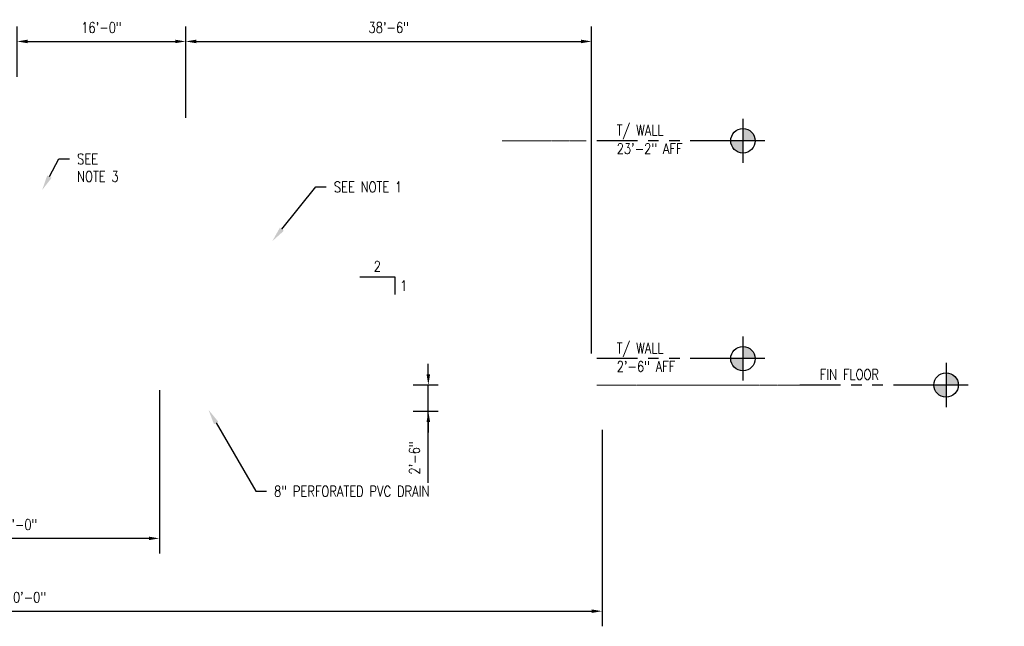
# Model space of a CAD drawing. Header units: inches. Extents: x -23263 to 12194, y -1275 to 507.
# Tile 7 of 8: x -3 to 1118, y -1275 to -584. Entities that reach past the tile are written whole.
import ezdxf
from ezdxf import colors
from ezdxf.entities.mleader import LeaderData, LeaderLine
from ezdxf.math import Vec2, Vec3

# ---------------------------------------------------------------- set-up
doc = ezdxf.new("R2010")
doc.units = ezdxf.units.IN
doc.header["$MEASUREMENT"] = 0
doc.linetypes.add('PHANTOM2', pattern=[1.25, 0.625, -0.125, 0.125, -0.125, 0.125, -0.125])
doc.layers.add('S-ANNO-DIMS', color=1, linetype='Continuous')
doc.layers.add('S-ANNO-TEXT', color=2, linetype='Continuous')
doc.layers.add('S-ANNO-SYMB', color=2, linetype='Continuous', lineweight=25)
doc.styles.add('Annotative', font='romans.shx', dxfattribs={"width": 0.8, "height": 0.125})
doc.styles.get("Standard").update_dxf_attribs({"font": 'romans.shx', "width": 0.8})
doc.dimstyles.new('Annotative', dxfattribs={"dimscale": 0, "dimtxt": 0.125, "dimasz": 0.125, "dimexe": 0.179688, "dimexo": 0.0625, "dimgap": 0.09, "dimtad": 1, "dimdec": 3, "dimzin": 3, "dimdsep": 46, "dimlunit": 4, "dimtxsty": 'Annotative', "dimcen": 0.09, "dimclrt": 2, "dimazin": 2, "dimtfac": 1, "dimtdec": 3, "dimtmove": 1, "dimatfit": 3, "dimfxl": 1, "dimtfill": 1, "dimfrac": 2, "dimtolj": 1, "dimtzin": 0, "dimarcsym": 0})

# ---------------------------------------------------------------- blocks, each defined once
blk = doc.blocks.new('*D26')
at = {"layer": 'Defpoints', "color": 0, "transparency": 16777216}
for p in [(-168, -1000), (156, -1000), (-168, -1174.6)]:
    blk.add_point(p, dxfattribs=at)
at = {"layer": 'S-ANNO-DIMS', "color": 0, "lineweight": -2, "transparency": 16777216}
for p, q in [((-168, -1006), (-168, -1191.9)), ((156, -1006), (156, -1191.9)), ((144, -1174.6), (-156, -1174.6))]:
    blk.add_line(p, q, dxfattribs=at)
at = {"layer": 'S-ANNO-DIMS', "color": 0, "transparency": 16777216}
for points in [[(-156, -1172.6), (-156, -1176.6), (-168, -1174.6)], [(144, -1172.6), (144, -1176.6), (156, -1174.6)]]:
    blk.add_solid(points, dxfattribs=at)
at = {"layer": 'S-ANNO-DIMS', "color": 2, "transparency": 16777216, "insert": (-6, -1158.9), "char_height": 12, "attachment_point": 5, "style": 'Annotative', "bg_fill": 3, "box_fill_scale": 1.25, "bg_fill_color": 256, "bg_fill_true_color": 13158600, "bg_fill_transparency": 0}
blk.add_mtext('\\A1;27\'-0"', dxfattribs=at)
blk = doc.blocks.new('*D22')
at = {"layer": 'Defpoints', "color": 0, "transparency": 16777216}
for p in [(186, -608.9), (-6, -655.2), (186, -702)]:
    blk.add_point(p, dxfattribs=at)
at = {"layer": 'S-ANNO-DIMS', "color": 0, "lineweight": -2, "transparency": 16777216}
for p, q in [((-6, -649.2), (-6, -591.7)), ((186, -696), (186, -591.7)), ((6, -608.9), (174, -608.9))]:
    blk.add_line(p, q, dxfattribs=at)
at = {"layer": 'S-ANNO-DIMS', "color": 0, "transparency": 16777216}
for points in [[(6, -606.9), (6, -610.9), (-6, -608.9)], [(174, -606.9), (174, -610.9), (186, -608.9)]]:
    blk.add_solid(points, dxfattribs=at)
at = {"layer": 'S-ANNO-DIMS', "color": 2, "transparency": 16777216, "insert": (90, -593.1), "char_height": 12, "attachment_point": 5, "style": 'Annotative', "bg_fill": 3, "box_fill_scale": 1.25, "bg_fill_color": 256, "bg_fill_true_color": 13158600, "bg_fill_transparency": 0}
blk.add_mtext('\\A1;16\'-0"', dxfattribs=at)
blk = doc.blocks.new('*D23')
at = {"layer": 'Defpoints', "color": 0, "transparency": 16777216}
for p in [(648, -608.9), (186, -702), (648, -970)]:
    blk.add_point(p, dxfattribs=at)
at = {"layer": 'S-ANNO-DIMS', "color": 0, "lineweight": -2, "transparency": 16777216}
for p, q in [((186, -696), (186, -591.7)), ((648, -964), (648, -591.7)), ((198, -608.9), (636, -608.9))]:
    blk.add_line(p, q, dxfattribs=at)
at = {"layer": 'S-ANNO-DIMS', "color": 0, "transparency": 16777216}
for points in [[(198, -606.9), (198, -610.9), (186, -608.9)], [(636, -606.9), (636, -610.9), (648, -608.9)]]:
    blk.add_solid(points, dxfattribs=at)
at = {"layer": 'S-ANNO-DIMS', "color": 2, "transparency": 16777216, "insert": (417, -593.1), "char_height": 12, "attachment_point": 5, "style": 'Annotative', "bg_fill": 3, "box_fill_scale": 1.25, "bg_fill_color": 256, "bg_fill_true_color": 13158600, "bg_fill_transparency": 0}
blk.add_mtext('\\A1;38\'-6"', dxfattribs=at)
blk = doc.blocks.new('*D27')
at = {"layer": 'Defpoints', "color": 0, "transparency": 16777216}
for p in [(-660, -1030), (660, -1045), (660, -1257.5)]:
    blk.add_point(p, dxfattribs=at)
at = {"layer": 'S-ANNO-DIMS', "color": 0, "lineweight": -2, "transparency": 16777216}
for p, q in [((-660, -1036), (-660, -1274.7)), ((660, -1051), (660, -1274.7)), ((-648, -1257.5), (648, -1257.5))]:
    blk.add_line(p, q, dxfattribs=at)
at = {"layer": 'S-ANNO-DIMS', "color": 0, "transparency": 16777216}
for points in [[(-648, -1255.5), (-648, -1259.5), (-660, -1257.5)], [(648, -1255.5), (648, -1259.5), (660, -1257.5)]]:
    blk.add_solid(points, dxfattribs=at)
at = {"layer": 'S-ANNO-DIMS', "color": 2, "transparency": 16777216, "insert": (0, -1241.7), "char_height": 12, "attachment_point": 5, "style": 'Annotative', "bg_fill": 3, "box_fill_scale": 1.25, "bg_fill_color": 256, "bg_fill_true_color": 13158600, "bg_fill_transparency": 0}
blk.add_mtext('\\A1;110\'-0"', dxfattribs=at)
blk = doc.blocks.new('*U28')
h = blk.add_hatch(color=256)
h.paths.add_polyline_path([(1.649, 0), (1.794, 0), (1.794, -0.145, -0.414214)])
h.paths.add_polyline_path([(1.794, 0.145, -0.414214), (1.939, 0), (1.794, 0)])
for p, q in [((1.794, 0.261), (1.794, -0.261)), ((2.055, 0), (1.533, 0))]:
    blk.add_line(p, q)
at = {"linetype": 'PHANTOM2'}
blk.add_line((1.794, 0), (0.062, 0), dxfattribs=at)
blk.add_circle((1.794, 0), 0.145)
for tag, p in [('RLINE_1', (0.297, 0.25)), ('RLINE_2', (0.297, 0.062)), ('RLINE_3', (0.297, -0.156))]:
    blk.add_attdef(tag, p, '', height=0.1)
blk = doc.blocks.new('*D39')
at = {"layer": 'Defpoints', "color": 0, "transparency": 16777216}
for p in [(462.1, -1000), (479.4, -1000), (479.4, -1030)]:
    blk.add_point(p, dxfattribs=at)
at = {"layer": 'S-ANNO-DIMS', "color": 0, "lineweight": -2, "transparency": 16777216}
for p, q in [((462.1, -988), (462.1, -976)), ((473.4, -1000), (444.9, -1000)), ((462.1, -1030), (462.1, -1000)), ((462.1, -1030), (462.1, -1000)), ((473.4, -1030), (444.9, -1030)), ((462.1, -1111.2), (462.1, -1030)), ((462.1, -1042), (462.1, -1054))]:
    blk.add_line(p, q, dxfattribs=at)
at = {"layer": 'S-ANNO-DIMS', "color": 0, "transparency": 16777216}
for points in [[(460.1, -988), (464.1, -988), (462.1, -1000)], [(460.1, -1042), (464.1, -1042), (462.1, -1030)]]:
    blk.add_solid(points, dxfattribs=at)
at = {"layer": 'S-ANNO-DIMS', "color": 2, "transparency": 16777216, "insert": (446.3, -1083.1), "char_height": 12, "attachment_point": 5, "rotation": 90, "style": 'Annotative', "bg_fill": 3, "box_fill_scale": 1.25, "bg_fill_color": 256, "bg_fill_true_color": 13158600, "bg_fill_transparency": 0}
blk.add_mtext('\\A1;2\'-6"', dxfattribs=at)

msp = doc.modelspace()

# ---------------------------------------------------------------- linework, layer by layer
at = {"layer": 'S-ANNO-SYMB', "linetype": 'PHANTOM2', "lineweight": 0}
msp.add_line((654, -1000), (885.2075, -1000), dxfattribs=at)

# ---------------------------------------------------------------- block references
at = {"layer": 'S-ANNO-SYMB', "linetype": 'Continuous', "lineweight": 0}
ref = msp.add_blockref('*U28', (648, -722), dxfattribs=dict(at, xscale=96, yscale=96, zscale=96))
ref.add_attrib('RLINE_2', 'T/ WALL', (676.4737, -716), dxfattribs={"layer": '0', "height": 12, "width": 0.8})
ref.add_attrib('RLINE_3', '23\'-2" AFF', (676.4737, -737), dxfattribs={"layer": '0', "height": 12, "width": 0.8})
ref = msp.add_blockref('*U28', (648, -970), dxfattribs=dict(at, xscale=96, yscale=96, zscale=96))
ref.add_attrib('RLINE_2', 'T/ WALL', (676.4737, -964), dxfattribs={"layer": '0', "height": 12, "width": 0.8})
ref.add_attrib('RLINE_3', '2\'-6" AFF', (676.4737, -985), dxfattribs={"layer": '0', "height": 12, "width": 0.8})
ref = msp.add_blockref('*U28', (879.2075, -1000), dxfattribs=dict(at, xscale=96, yscale=96, zscale=96))
ref.add_attrib('RLINE_2', 'FIN FLOOR', (907.6812, -994), dxfattribs={"layer": '0', "height": 12, "width": 0.8})

# ---------------------------------------------------------------- dimensions: what is measured, and where the dimension line sits
at = {"layer": 'S-ANNO-DIMS'}
for base, p1, p2, picture, middle in [((186, -608.9047), (-6, -655.2242), (186, -702), '*D22', (90, -593.1218)), ((-168, -1174.6398), (156, -1000), (-168, -1000), '*D26', (-6, -1158.8569))]:
    dim = msp.add_linear_dim(base=base, p1=p1, p2=p2, angle=180, dimstyle='Annotative', override={"dimpost": '\\X'}, dxfattribs=at)
    dim.commit()
    dim.dimension.update_dxf_attribs({"geometry": picture, "text_midpoint": middle})

# ---------------------------------------------------------------- leaders
at = {"layer": 'S-ANNO-TEXT'}
ml = msp.add_multileader_mtext('Standard', dxfattribs=at)
ml.set_content('SEE\\PNOTE 3', color=2, style='Annotative')
ml.set_leader_properties(color=1)
ml.build(insert=Vec2(0, 0))
ml.multileader.update_dxf_attribs({"dogleg_length": 0.125, "arrow_head_size": 17.28, "scale": 96})
ctx = ml.context
ctx.base_point, ctx.scale, ctx.char_height, ctx.arrow_head_size, ctx.landing_gap_size, ctx.plane_origin = Vec3(53.7209, -742.66), 96, 12, 17.28, 8.64, Vec3(-6.6692, -796.1561)
notes = []
notes.append((ctx, [(0, (1, 1, 0), (41.7209, -742.66), (1, 0), 12, [(0, [(22.5987, -778)], 0, [])])]))
ctx.mtext.insert, ctx.mtext.flow_direction = Vec3(62.3609, -736.66), 5
for ctx, leaders in notes:
    for number, flags, end, landing, length, lines in leaders:
        leader = LeaderData()
        leader.index, (leader.has_last_leader_line, leader.has_dogleg_vector, leader.attachment_direction) = number, flags
        leader.last_leader_point, leader.dogleg_vector, leader.dogleg_length = Vec3(end), Vec3(landing), length
        for number, points, colour, breaks in lines:
            line = LeaderLine()
            line.index, line.vertices, line.color, line.breaks = number, Vec3.list(points), colors.encode_raw_color(colour), breaks
            leader.lines.append(line)
        ctx.leaders.append(leader)

# ---------------------------------------------------------------- next in the draw order: dimensions: what is measured, and where the dimension line sits
at = {"layer": 'S-ANNO-DIMS'}
dim = msp.add_linear_dim(base=(648, -608.9047), p1=(186, -702), p2=(648, -970), angle=180, dimstyle='Annotative', override={"dimpost": '\\X'}, dxfattribs=at)
dim.commit()
dim.dimension.update_dxf_attribs({"geometry": '*D23', "text_midpoint": (417, -593.1218)})
dim = msp.add_linear_dim(base=(660, -1257.4558), p1=(-660, -1030), p2=(660, -1045), dimstyle='Annotative', override={"dimpost": '\\X'}, dxfattribs=at)
dim.commit()
dim.dimension.update_dxf_attribs({"geometry": '*D27', "text_midpoint": (0, -1241.6729)})

# ---------------------------------------------------------------- next in the draw order: linework, layer by layer
for p, q in [((384, -876.859), (424, -876.859)), ((424, -876.859), (424, -896.859))]:
    msp.add_line(p, q, dxfattribs=at)
at = {"layer": 'S-ANNO-SYMB', "linetype": 'PHANTOM2', "lineweight": 0}
msp.add_line((546, -722), (642, -722), dxfattribs=at)

# ---------------------------------------------------------------- next in the draw order: texts
at = {"layer": 'S-ANNO-TEXT', "color": 2, "char_height": 12, "style": 'Annotative'}
for s, insert, attachment_point in [('2', (404, -870.859), 8), ('1', (430, -886.859), 4)]:
    msp.add_mtext(s, dxfattribs=dict(at, insert=insert, attachment_point=attachment_point))

# ---------------------------------------------------------------- next in the draw order: leaders
at = {"layer": 'S-ANNO-TEXT'}
ml = msp.add_multileader_mtext('Standard', dxfattribs=at)
ml.set_content('SEE NOTE 1', color=2, style='Annotative')
ml.set_leader_properties(color=1)
ml.build(insert=Vec2(0, 0))
ml.multileader.update_dxf_attribs({"dogleg_length": 0.125, "arrow_head_size": 17.28, "scale": 96})
ctx = ml.context
ctx.base_point, ctx.scale, ctx.char_height, ctx.arrow_head_size, ctx.landing_gap_size, ctx.plane_origin = Vec3(345.9688, -774.5155), 96, 12, 17.28, 8.64, Vec3(284.5139, -836.2569)
notes = []
notes.append((ctx, [(0, (1, 1, 0), (333.9688, -774.5155), (1, 0), 12, [(0, [(284.5139, -836.2569)], 0, [])])]))
ctx.mtext.insert, ctx.mtext.flow_direction = Vec3(354.6088, -768.5155), 5
ml = msp.add_multileader_mtext('Standard', dxfattribs=at)
ml.set_content('8" PERFORATED PVC DRAIN', color=2, style='Annotative')
ml.set_leader_properties(color=1)
ml.build(insert=Vec2(0, 0))
ml.multileader.update_dxf_attribs({"dogleg_length": 0.125, "arrow_head_size": 17.28, "scale": 96})
ctx = ml.context
ctx.base_point, ctx.scale, ctx.char_height, ctx.arrow_head_size, ctx.landing_gap_size, ctx.plane_origin = Vec3(277.8798, -1120.9601), 96, 12, 17.28, 8.64, Vec3(347.25, -1203.4383)
notes.append((ctx, [(0, (1, 1, 0), (265.8798, -1120.9601), (1, 0), 12, [(0, [(211.9254, -1028.3064)], 0, [])])]))
ctx.mtext.insert, ctx.mtext.width, ctx.mtext.flow_direction = Vec3(286.5198, -1114.9601), 116.562005, 5
for ctx, leaders in notes:
    for number, flags, end, landing, length, lines in leaders:
        leader = LeaderData()
        leader.index, (leader.has_last_leader_line, leader.has_dogleg_vector, leader.attachment_direction) = number, flags
        leader.last_leader_point, leader.dogleg_vector, leader.dogleg_length = Vec3(end), Vec3(landing), length
        for number, points, colour, breaks in lines:
            line = LeaderLine()
            line.index, line.vertices, line.color, line.breaks = number, Vec3.list(points), colors.encode_raw_color(colour), breaks
            leader.lines.append(line)
        ctx.leaders.append(leader)

# ---------------------------------------------------------------- next in the draw order: dimensions: what is measured, and where the dimension line sits
at = {"layer": 'S-ANNO-DIMS'}
dim = msp.add_linear_dim(base=(462.1283, -1000), p1=(479.3783, -1030), p2=(479.3783, -1000), angle=90, dimstyle='Annotative', override={"dimpost": '\\X'}, dxfattribs=at)
dim.commit()
dim.dimension.update_dxf_attribs({"geometry": '*D39', "text_midpoint": (462.1283, -1083.1363), "dimtype": 160})

doc.saveas('drawing.dxf')
